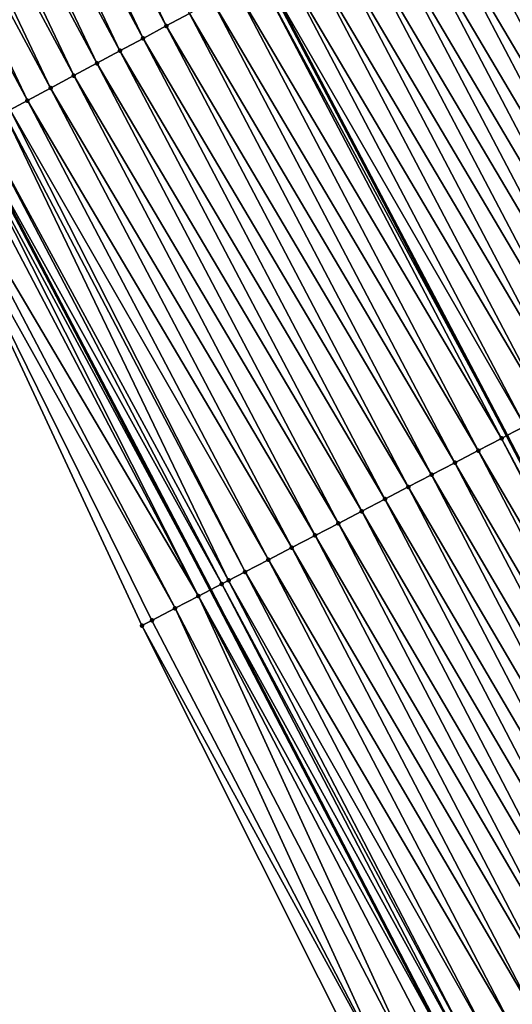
# Model space of a CAD drawing. Header units: feet. Extents: x 2007189 to 2022806, y 818621 to 837694.
# Tile 187 of 256: x 2012032 to 2012050, y 825543 to 825581. Entities that reach past the tile are written whole.
import ezdxf

# ---------------------------------------------------------------- set-up
doc = ezdxf.new("R2010")
doc.units = ezdxf.units.FT
doc.header["$MEASUREMENT"] = 0
for name, color, linetype, lineweight in [('EP_Travel Lane', 172, 'Continuous', 53), ('Road Shots', 141, 'Continuous', 100), ('Road X-Section', 40, 'Continuous', 13), ('STRIPING', 60, 'Continuous', 53)]:
    doc.layers.add(name, color=color, linetype=linetype, lineweight=lineweight)
doc.layers.add('I-77-MM17-21_SB-Surface-Border', color=7, linetype='Continuous')
doc.layers.add('I-77-MM17-21_SB-Surface-TIN', color=7, linetype='Continuous')

msp = doc.modelspace()

# ---------------------------------------------------------------- linework, layer by layer
at = {"layer": 'EP_Travel Lane'}
msp.add_polyline3d([(2012001.833100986, 825630.4250558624, 326.2422118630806), (2012010.896015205, 825612.5962644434, 326.2392969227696), (2012020.291810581, 825594.3704566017, 326.2192509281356), (2012029.686095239, 825576.713828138, 326.2040097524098), (2012038.821676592, 825559.2543314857, 326.1917508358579), (2012048.051359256, 825541.5113643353, 326.1829048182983), (2012057.281044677, 825523.7683918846, 326.1847375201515), (2012066.510717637, 825506.0254433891, 326.1369337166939), (2012075.740384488, 825488.2825066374, 326.0649289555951), (2012084.970049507, 825470.5395734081, 325.985168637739), (2012094.19971675, 825452.796635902, 325.9147322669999), (2012103.429375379, 825435.0537149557, 325.8092624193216), (2012112.659031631, 825417.3107985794, 325.695020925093), (2012121.888690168, 825399.5678778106, 325.5895691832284)], dxfattribs=at)
at = {"layer": 'I-77-MM17-21_SB-Surface-Border', "color": 3, "linetype": 'Continuous', "lineweight": -3}
msp.add_polyline3d([(2012121.761529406, 825399.5017173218, 325.5865831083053), (2012111.885202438, 825416.9081828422, 325.6769334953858), (2012101.872687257, 825434.2437813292, 325.779508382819), (2012091.852187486, 825451.5752312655, 325.873271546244), (2012082.350028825, 825469.1763816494, 325.9577826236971), (2012072.622940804, 825486.6605047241, 326.0355124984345), (2012063.882655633, 825504.658073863, 326.0994538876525), (2012053.927784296, 825522.0237059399, 326.1349112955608), (2012045.179625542, 825540.0172089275, 326.1493759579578), (2012036.216232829, 825557.898719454, 326.1720705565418), (2012027.897631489, 825575.7531940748, 326.1995295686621), (2012017.765592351, 825593.0135589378, 326.2150953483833), (2012008.256578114, 825611.2545696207, 326.2436823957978), (2011998.777526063, 825628.8718510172, 326.256835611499)], dxfattribs=at)
at = {"layer": 'I-77-MM17-21_SB-Surface-TIN', "color": 128, "linetype": 'Continuous', "lineweight": -3}
for points in [[(2012037.143688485, 825580.7191706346, 326.075355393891), (2012028.560941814, 825598.811639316, 326.0668308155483), (2012027.679964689, 825598.3384804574, 326.0813763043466)], [(2012037.143688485, 825580.7191706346, 326.075355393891), (2012038.024663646, 825581.1923331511, 326.0628491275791), (2012028.560941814, 825598.811639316, 326.0668308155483)], [(2012036.262710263, 825580.2460138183, 326.0910435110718), (2012027.679964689, 825598.3384804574, 326.0813763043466), (2012026.798986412, 825597.8653237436, 326.0971191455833)], [(2012036.262710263, 825580.2460138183, 326.0910435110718), (2012037.143688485, 825580.7191706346, 326.075355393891), (2012027.679964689, 825598.3384804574, 326.0813763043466)], [(2012035.381729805, 825579.7728611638, 326.1090547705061), (2012026.798986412, 825597.8653237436, 326.0971191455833), (2012025.918005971, 825597.3921710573, 326.1151101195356)], [(2012035.381729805, 825579.7728611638, 326.1090547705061), (2012036.262710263, 825580.2460138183, 326.0910435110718), (2012026.798986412, 825597.8653237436, 326.0971191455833)], [(2012034.500749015, 825579.299709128, 326.127411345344), (2012025.918005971, 825597.3921710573, 326.1151101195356), (2012025.037022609, 825596.91902381, 326.1361371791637)], [(2012034.500749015, 825579.299709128, 326.127411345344), (2012035.381729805, 825579.7728611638, 326.1090547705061), (2012025.918005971, 825597.3921710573, 326.1151101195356)], [(2012033.619767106, 825578.8265591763, 326.1469314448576), (2012025.037022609, 825596.91902381, 326.1361371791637), (2012024.156038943, 825596.4458771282, 326.1574799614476)], [(2012033.619767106, 825578.8265591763, 326.1469314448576), (2012034.500749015, 825579.299709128, 326.127411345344), (2012025.037022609, 825596.91902381, 326.1361371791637)], [(2012032.738784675, 825578.3534101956, 326.1669934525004), (2012024.156038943, 825596.4458771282, 326.1574799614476), (2012023.275057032, 825595.9727271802, 326.1769995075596)], [(2012032.738784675, 825578.3534101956, 326.1669934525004), (2012033.619767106, 825578.8265591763, 326.1469314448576), (2012024.156038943, 825596.4458771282, 326.1574799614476)], [(2012031.857804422, 825577.8802571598, 326.1847919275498), (2012023.275057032, 825595.9727271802, 326.1769995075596), (2012022.394076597, 825595.499574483, 326.1949843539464)], [(2012031.857804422, 825577.8802571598, 326.1847919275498), (2012032.738784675, 825578.3534101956, 326.1669934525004), (2012023.275057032, 825595.9727271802, 326.1769995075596)], [(2012031.196717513, 825577.5251947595, 326.1943685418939), (2012031.857804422, 825577.8802571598, 326.1847919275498), (2012022.394076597, 825595.499574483, 326.1949843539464)], [(2012059.169161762, 825569.8413711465, 325.9430457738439), (2012050.358322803, 825587.8165955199, 325.8805819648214), (2012049.477352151, 825587.343424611, 325.8884034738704)], [(2012058.771296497, 825569.6343588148, 325.945095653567), (2012049.477352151, 825587.343424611, 325.8884034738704), (2012048.596379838, 825586.8702567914, 325.8979494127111)], [(2012058.771296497, 825569.6343588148, 325.945095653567), (2012059.169161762, 825569.8413711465, 325.9430457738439), (2012049.477352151, 825587.343424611, 325.8884034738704)], [(2012057.88419191, 825569.1727903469, 325.9516041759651), (2012048.596379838, 825586.8702567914, 325.8979494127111), (2012047.715405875, 825586.3970920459, 325.9092114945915)], [(2012057.88419191, 825569.1727903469, 325.9516041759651), (2012058.771296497, 825569.6343588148, 325.945095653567), (2012048.596379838, 825586.8702567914, 325.8979494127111)], [(2012056.997088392, 825568.7112198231, 325.9623875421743), (2012047.715405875, 825586.3970920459, 325.9092114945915), (2012046.834428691, 825585.9239332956, 325.9238200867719)], [(2012056.997088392, 825568.7112198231, 325.9623875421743), (2012057.88419191, 825569.1727903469, 325.9516041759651), (2012047.715405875, 825586.3970920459, 325.9092114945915)], [(2012056.109985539, 825568.2496480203, 325.9758307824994), (2012046.834428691, 825585.9239332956, 325.9238200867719), (2012045.953448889, 825585.4507794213, 325.9411504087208)], [(2012056.109985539, 825568.2496480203, 325.9758307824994), (2012056.997088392, 825568.7112198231, 325.9623875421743), (2012046.834428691, 825585.9239332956, 325.9238200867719)], [(2012055.222882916, 825567.7880757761, 325.9901912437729), (2012045.953448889, 825585.4507794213, 325.9411504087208), (2012045.072472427, 825584.9776193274, 325.9550089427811)], [(2012055.222882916, 825567.7880757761, 325.9901912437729), (2012056.109985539, 825568.2496480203, 325.9758307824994), (2012045.953448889, 825585.4507794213, 325.9411504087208)], [(2012054.335779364, 825567.3265053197, 326.0008346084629), (2012045.072472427, 825584.9776193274, 325.9550089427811), (2012044.191498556, 825584.5044544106, 325.9661753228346)], [(2012054.335779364, 825567.3265053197, 326.0008346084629), (2012055.222882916, 825567.7880757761, 325.9901912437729), (2012045.072472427, 825584.9776193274, 325.9550089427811)], [(2012053.448675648, 825566.864935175, 326.0108292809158), (2012044.191498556, 825584.5044544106, 325.9661753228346), (2012043.310523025, 825584.0312925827, 325.9790660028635)], [(2012053.448675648, 825566.864935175, 326.0108292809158), (2012054.335779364, 825567.3265053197, 326.0008346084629), (2012044.191498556, 825584.5044544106, 325.9661753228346)], [(2012052.561572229, 825566.4033644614, 326.0220074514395), (2012043.310523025, 825584.0312925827, 325.9790660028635), (2012042.429545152, 825583.558135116, 325.9943910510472)], [(2012052.561572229, 825566.4033644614, 326.0220074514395), (2012053.448675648, 825566.864935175, 326.0108292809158), (2012043.310523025, 825584.0312925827, 325.9790660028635)], [(2012051.674469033, 825565.9417933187, 326.0340780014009), (2012042.429545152, 825583.558135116, 325.9943910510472), (2012041.548568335, 825583.0849756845, 326.0086194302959)], [(2012051.674469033, 825565.9417933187, 326.0340780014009), (2012052.561572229, 825566.4033644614, 326.0220074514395), (2012042.429545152, 825583.558135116, 325.9943910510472)], [(2012050.78736459, 825565.4802245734, 326.0411634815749), (2012041.548568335, 825583.0849756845, 326.0086194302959), (2012040.855330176, 825582.7126471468, 326.0195023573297)], [(2012050.78736459, 825565.4802245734, 326.0411634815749), (2012051.674469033, 825565.9417933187, 326.0340780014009), (2012041.548568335, 825583.0849756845, 326.0086194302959)], [(2012049.90026015, 825565.0186558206, 326.0482646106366), (2012040.6675919, 825582.6118155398, 326.022449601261), (2012039.786614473, 825582.1386572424, 326.0373108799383)], [(2012040.6675919, 825582.6118155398, 326.022449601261), (2012050.10721314, 825565.1263354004, 326.0466079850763), (2012040.855330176, 825582.7126471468, 326.0195023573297)], [(2012049.90026015, 825565.0186558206, 326.0482646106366), (2012050.10721314, 825565.1263354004, 326.0466079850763), (2012040.6675919, 825582.6118155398, 326.022449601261)], [(2012050.78736459, 825565.4802245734, 326.0411634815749), (2012040.855330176, 825582.7126471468, 326.0195023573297), (2012050.10721314, 825565.1263354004, 326.0466079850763)], [(2012049.013157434, 825564.5570837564, 326.0622508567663), (2012039.786614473, 825582.1386572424, 326.0373108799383), (2012038.905638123, 825581.66549694, 326.0510531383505)], [(2012049.013157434, 825564.5570837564, 326.0622508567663), (2012049.90026015, 825565.0186558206, 326.0482646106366), (2012039.786614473, 825582.1386572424, 326.0373108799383)], [(2012048.126054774, 825564.0955115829, 326.0764643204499), (2012038.905638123, 825581.66549694, 326.0510531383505), (2012038.024663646, 825581.1923331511, 326.0628491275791)], [(2012048.126054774, 825564.0955115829, 326.0764643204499), (2012049.013157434, 825564.5570837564, 326.0622508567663), (2012038.905638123, 825581.66549694, 326.0510531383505)], [(2012047.238951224, 825563.633941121, 326.0871192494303), (2012038.024663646, 825581.1923331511, 326.0628491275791), (2012037.143688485, 825580.7191706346, 326.075355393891)], [(2012047.238951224, 825563.633941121, 326.0871192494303), (2012048.126054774, 825564.0955115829, 326.0764643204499), (2012038.024663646, 825581.1923331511, 326.0628491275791)], [(2012046.351847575, 825563.1723708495, 326.0973779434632), (2012037.143688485, 825580.7191706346, 326.075355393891), (2012036.262710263, 825580.2460138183, 326.0910435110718)], [(2012046.351847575, 825563.1723708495, 326.0973779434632), (2012047.238951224, 825563.633941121, 326.0871192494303), (2012037.143688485, 825580.7191706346, 326.075355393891)], [(2012045.464744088, 825562.7108002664, 326.1082848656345), (2012036.262710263, 825580.2460138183, 326.0910435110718), (2012035.381729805, 825579.7728611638, 326.1090547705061)], [(2012045.464744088, 825562.7108002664, 326.1082848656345), (2012046.351847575, 825563.1723708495, 326.0973779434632), (2012036.262710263, 825580.2460138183, 326.0910435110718)], [(2012044.577641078, 825562.2492287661, 326.1210984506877), (2012035.381729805, 825579.7728611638, 326.1090547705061), (2012034.500749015, 825579.299709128, 326.127411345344)], [(2012044.577641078, 825562.2492287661, 326.1210984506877), (2012045.464744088, 825562.7108002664, 326.1082848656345), (2012035.381729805, 825579.7728611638, 326.1090547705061)], [(2012043.690538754, 825561.787655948, 326.1366523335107), (2012034.500749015, 825579.299709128, 326.127411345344), (2012033.619767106, 825578.8265591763, 326.1469314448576)], [(2012043.690538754, 825561.787655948, 326.1366523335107), (2012044.577641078, 825562.2492287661, 326.1210984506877), (2012034.500749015, 825579.299709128, 326.127411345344)], [(2012042.80343654, 825561.3260829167, 326.1526498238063), (2012033.619767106, 825578.8265591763, 326.1469314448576), (2012032.738784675, 825578.3534101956, 326.1669934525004)], [(2012042.80343654, 825561.3260829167, 326.1526498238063), (2012043.690538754, 825561.787655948, 326.1366523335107), (2012033.619767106, 825578.8265591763, 326.1469314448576)], [(2012041.916334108, 825560.8645103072, 326.1677695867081), (2012032.738784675, 825578.3534101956, 326.1669934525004), (2012031.857804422, 825577.8802571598, 326.1847919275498)], [(2012041.916334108, 825560.8645103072, 326.1677695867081), (2012042.80343654, 825561.3260829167, 326.1526498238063), (2012032.738784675, 825578.3534101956, 326.1669934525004)], [(2012041.029231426, 825560.4029381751, 326.1818971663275), (2012031.857804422, 825577.8802571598, 326.1847919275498), (2012031.196717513, 825577.5251947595, 326.1943685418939)], [(2012041.029231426, 825560.4029381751, 326.1818971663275), (2012041.916334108, 825560.8645103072, 326.1677695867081), (2012031.857804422, 825577.8802571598, 326.1847919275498)], [(2012039.515935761, 825559.6155556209, 326.1950558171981), (2012030.976829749, 825577.4070937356, 326.1967915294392), (2012030.09586061, 825576.9339200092, 326.203040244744)], [(2012040.142127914, 825559.9413676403, 326.1927036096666), (2012031.196717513, 825577.5251947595, 326.1943685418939), (2012030.976829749, 825577.4070937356, 326.1967915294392)], [(2012039.515935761, 825559.6155556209, 326.1950558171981), (2012040.142127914, 825559.9413676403, 326.1927036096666), (2012030.976829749, 825577.4070937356, 326.1967915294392)], [(2012040.142127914, 825559.9413676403, 326.1927036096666), (2012041.029231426, 825560.4029381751, 326.1818971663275), (2012031.196717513, 825577.5251947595, 326.1943685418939)], [(2012039.255022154, 825559.4798014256, 326.1945274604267), (2012030.09586061, 825576.9339200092, 326.203040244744), (2012029.686095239, 825576.713828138, 326.2040097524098)], [(2012039.255022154, 825559.4798014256, 326.1945274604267), (2012039.515935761, 825559.6155556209, 326.1950558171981), (2012030.09586061, 825576.9339200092, 326.203040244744)], [(2012038.367914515, 825559.0182388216, 326.1888433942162), (2012029.214896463, 825576.4607369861, 326.2040995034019), (2012028.333935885, 825575.9875473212, 326.2014513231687)], [(2012038.367914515, 825559.0182388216, 326.1888433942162), (2012029.473208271, 825576.5994829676, 326.2045134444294), (2012029.214896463, 825576.4607369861, 326.2040995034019)], [(2012029.473208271, 825576.5994829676, 326.2045134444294), (2012038.821676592, 825559.2543314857, 326.1917508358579), (2012029.686095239, 825576.713828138, 326.2040097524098)], [(2012038.367914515, 825559.0182388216, 326.1888433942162), (2012038.821676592, 825559.2543314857, 326.1917508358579), (2012029.473208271, 825576.5994829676, 326.2045134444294)], [(2012039.255022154, 825559.4798014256, 326.1945274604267), (2012029.686095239, 825576.713828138, 326.2040097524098), (2012038.821676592, 825559.2543314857, 326.1917508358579)], [(2012037.480806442, 825558.5566770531, 326.181422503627), (2012028.333935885, 825575.9875473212, 326.2014513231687), (2012027.897631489, 825575.7531940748, 326.1995295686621)], [(2012036.593698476, 825558.0951150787, 326.1744292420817), (2012027.897631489, 825575.7531940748, 326.1995295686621), (2012036.216232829, 825557.898719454, 326.1720705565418)], [(2012036.593698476, 825558.0951150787, 326.1744292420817), (2012037.480806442, 825558.5566770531, 326.181422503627), (2012027.897631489, 825575.7531940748, 326.1995295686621)], [(2012037.480806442, 825558.5566770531, 326.181422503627), (2012038.367914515, 825559.0182388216, 326.1888433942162), (2012028.333935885, 825575.9875473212, 326.2014513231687)], [(2012059.531295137, 825547.4844939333, 326.072288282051), (2012050.78736459, 825565.4802245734, 326.0411634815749), (2012050.10721314, 825565.1263354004, 326.0466079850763)], [(2012059.131574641, 825547.2765165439, 326.0739686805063), (2012049.90026015, 825565.0186558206, 326.0482646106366), (2012049.013157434, 825564.5570837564, 326.0622508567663)], [(2012049.90026015, 825565.0186558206, 326.0482646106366), (2012059.338405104, 825547.3841318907, 326.0730991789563), (2012050.10721314, 825565.1263354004, 326.0466079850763)], [(2012059.131574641, 825547.2765165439, 326.0739686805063), (2012059.338405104, 825547.3841318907, 326.0730991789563), (2012049.90026015, 825565.0186558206, 326.0482646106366)], [(2012059.531295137, 825547.4844939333, 326.072288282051), (2012050.10721314, 825565.1263354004, 326.0466079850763), (2012059.338405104, 825547.3841318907, 326.0730991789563)], [(2012058.244469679, 825546.8149487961, 326.0789878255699), (2012049.013157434, 825564.5570837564, 326.0622508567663), (2012048.126054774, 825564.0955115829, 326.0764643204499)], [(2012058.244469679, 825546.8149487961, 326.0789878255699), (2012059.131574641, 825547.2765165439, 326.0739686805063), (2012049.013157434, 825564.5570837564, 326.0622508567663)], [(2012057.357365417, 825546.3533797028, 326.0868044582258), (2012048.126054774, 825564.0955115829, 326.0764643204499), (2012047.238951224, 825563.633941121, 326.0871192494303)], [(2012057.357365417, 825546.3533797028, 326.0868044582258), (2012058.244469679, 825546.8149487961, 326.0789878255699), (2012048.126054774, 825564.0955115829, 326.0764643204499)], [(2012056.470260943, 825545.8918110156, 326.0937772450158), (2012047.238951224, 825563.633941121, 326.0871192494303), (2012046.351847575, 825563.1723708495, 326.0973779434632)], [(2012056.470260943, 825545.8918110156, 326.0937772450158), (2012057.357365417, 825546.3533797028, 326.0868044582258), (2012047.238951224, 825563.633941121, 326.0871192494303)], [(2012055.583156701, 825545.430241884, 326.101673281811), (2012046.351847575, 825563.1723708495, 326.0973779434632), (2012045.464744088, 825562.7108002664, 326.1082848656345)], [(2012055.583156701, 825545.430241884, 326.101673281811), (2012056.470260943, 825545.8918110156, 326.0937772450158), (2012046.351847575, 825563.1723708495, 326.0973779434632)], [(2012054.696052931, 825544.9686718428, 326.1114607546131), (2012045.464744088, 825562.7108002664, 326.1082848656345), (2012044.577641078, 825562.2492287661, 326.1210984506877)], [(2012054.696052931, 825544.9686718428, 326.1114607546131), (2012055.583156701, 825545.430241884, 326.101673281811), (2012045.464744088, 825562.7108002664, 326.1082848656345)], [(2012053.80894937, 825544.5071014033, 326.1220766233), (2012044.577641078, 825562.2492287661, 326.1210984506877), (2012043.690538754, 825561.787655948, 326.1366523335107)], [(2012053.80894937, 825544.5071014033, 326.1220766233), (2012054.696052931, 825544.9686718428, 326.1114607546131), (2012044.577641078, 825562.2492287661, 326.1210984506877)], [(2012052.921845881, 825544.0455308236, 326.1329836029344), (2012043.690538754, 825561.787655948, 326.1366523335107), (2012042.80343654, 825561.3260829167, 326.1526498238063)], [(2012052.921845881, 825544.0455308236, 326.1329836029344), (2012053.80894937, 825544.5071014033, 326.1220766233), (2012043.690538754, 825561.787655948, 326.1366523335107)], [(2012052.03474294, 825543.5839591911, 326.1460803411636), (2012042.80343654, 825561.3260829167, 326.1526498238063), (2012041.916334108, 825560.8645103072, 326.1677695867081)], [(2012052.03474294, 825543.5839591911, 326.1460803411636), (2012052.921845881, 825544.0455308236, 326.1329836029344), (2012042.80343654, 825561.3260829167, 326.1526498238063)], [(2012051.147640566, 825543.1223864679, 326.1614444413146), (2012041.916334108, 825560.8645103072, 326.1677695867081), (2012041.029231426, 825560.4029381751, 326.1818971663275)], [(2012051.147640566, 825543.1223864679, 326.1614444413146), (2012052.03474294, 825543.5839591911, 326.1460803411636), (2012041.916334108, 825560.8645103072, 326.1677695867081)], [(2012050.260537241, 825542.6608155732, 326.1730068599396), (2012041.029231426, 825560.4029381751, 326.1818971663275), (2012040.142127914, 825559.9413676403, 326.1927036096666)], [(2012050.260537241, 825542.6608155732, 326.1730068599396), (2012051.147640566, 825543.1223864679, 326.1614444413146), (2012041.029231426, 825560.4029381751, 326.1818971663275)], [(2012049.373433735, 825542.1992450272, 326.1838442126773), (2012040.142127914, 825559.9413676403, 326.1927036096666), (2012039.515935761, 825559.6155556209, 326.1950558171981)], [(2012049.373433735, 825542.1992450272, 326.1838442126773), (2012050.260537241, 825542.6608155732, 326.1730068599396), (2012040.142127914, 825559.9413676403, 326.1927036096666)], [(2012048.701362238, 825541.849561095, 326.1873220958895), (2012039.515935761, 825559.6155556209, 326.1950558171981), (2012039.255022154, 825559.4798014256, 326.1945274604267)], [(2012048.701362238, 825541.849561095, 326.1873220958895), (2012049.373433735, 825542.1992450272, 326.1838442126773), (2012039.515935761, 825559.6155556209, 326.1950558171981)], [(2012038.367914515, 825559.0182388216, 326.1888433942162), (2012048.051359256, 825541.5113643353, 326.1829048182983), (2012038.821676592, 825559.2543314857, 326.1917508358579)], [(2012048.48632826, 825541.737678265, 326.1868135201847), (2012039.255022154, 825559.4798014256, 326.1945274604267), (2012038.821676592, 825559.2543314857, 326.1917508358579)], [(2012048.48632826, 825541.737678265, 326.1868135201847), (2012038.821676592, 825559.2543314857, 326.1917508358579), (2012048.051359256, 825541.5113643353, 326.1829048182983)], [(2012048.48632826, 825541.737678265, 326.1868135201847), (2012048.701362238, 825541.849561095, 326.1873220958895), (2012039.255022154, 825559.4798014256, 326.1945274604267)], [(2012046.712110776, 825540.8145572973, 326.1666442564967), (2012038.367914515, 825559.0182388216, 326.1888433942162), (2012037.480806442, 825558.5566770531, 326.181422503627)], [(2012047.599220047, 825541.2761167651, 326.1788418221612), (2012048.051359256, 825541.5113643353, 326.1829048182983), (2012038.367914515, 825559.0182388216, 326.1888433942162)], [(2012046.712110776, 825540.8145572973, 326.1666442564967), (2012047.599220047, 825541.2761167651, 326.1788418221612), (2012038.367914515, 825559.0182388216, 326.1888433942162)], [(2012045.825001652, 825540.3529975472, 326.1550341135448), (2012037.480806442, 825558.5566770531, 326.181422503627), (2012036.593698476, 825558.0951150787, 326.1744292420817)], [(2012045.825001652, 825540.3529975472, 326.1550341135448), (2012046.712110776, 825540.8145572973, 326.1666442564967), (2012037.480806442, 825558.5566770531, 326.181422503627)], [(2012045.825001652, 825540.3529975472, 326.1550341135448), (2012036.593698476, 825558.0951150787, 326.1744292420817), (2012036.216232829, 825557.898719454, 326.1720705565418)], [(2012045.825001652, 825540.3529975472, 326.1550341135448), (2012036.216232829, 825557.898719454, 326.1720705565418), (2012045.179625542, 825540.0172089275, 326.1493759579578)]]:
    msp.add_3dface(points, dxfattribs=at)
at = {"layer": 'Road Shots', "lineweight": 100}
for p in [(2012037.143688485, 825580.7191706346, 326.075355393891), (2012036.262710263, 825580.2460138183, 326.0910435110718), (2012035.381729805, 825579.7728611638, 326.1090547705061), (2012034.500749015, 825579.299709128, 326.127411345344), (2012033.619767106, 825578.8265591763, 326.1469314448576), (2012032.738784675, 825578.3534101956, 326.1669934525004), (2012031.857804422, 825577.8802571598, 326.1847919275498), (2012049.90026015, 825565.0186558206, 326.0482646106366), (2012049.013157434, 825564.5570837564, 326.0622508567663), (2012048.126054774, 825564.0955115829, 326.0764643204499), (2012047.238951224, 825563.633941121, 326.0871192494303), (2012046.351847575, 825563.1723708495, 326.0973779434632), (2012045.464744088, 825562.7108002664, 326.1082848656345), (2012044.577641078, 825562.2492287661, 326.1210984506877), (2012043.690538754, 825561.787655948, 326.1366523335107), (2012042.80343654, 825561.3260829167, 326.1526498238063), (2012041.916334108, 825560.8645103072, 326.1677695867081), (2012041.029231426, 825560.4029381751, 326.1818971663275), (2012040.142127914, 825559.9413676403, 326.1927036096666), (2012039.515935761, 825559.6155556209, 326.1950558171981), (2012039.255022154, 825559.4798014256, 326.1945274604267), (2012038.367914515, 825559.0182388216, 326.1888433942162), (2012037.480806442, 825558.5566770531, 326.181422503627), (2012036.593698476, 825558.0951150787, 326.1744292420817), (2012036.216232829, 825557.898719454, 326.1720705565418)]:
    msp.add_point(p, dxfattribs=at)
at = {"layer": 'Road X-Section', "extrusion": (0.4731839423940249, -0.8809613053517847, 0.002033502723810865), "elevation": 224759.6629350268, "flags": 128}
msp.add_lwpolyline([(2163214.880511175, -131.5302384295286), (2163213.880511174, -131.4823971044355), (2163212.880511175, -131.4361943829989), (2163211.880511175, -131.398006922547), (2163210.880511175, -131.3630772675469), (2163209.880511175, -131.3366586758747), (2163208.880511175, -131.3168920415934), (2163208.880107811, -131.3168852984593), (2163207.880511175, -131.3013441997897), (2163206.880511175, -131.2887689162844), (2163205.880511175, -131.2771846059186), (2163204.880511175, -131.2624146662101), (2163203.880511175, -131.2497474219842), (2163202.880511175, -131.240557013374), (2163201.880511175, -131.2291105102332), (2163200.880511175, -131.2153708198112), (2163199.880511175, -131.1991745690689), (2163198.880511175, -131.1816745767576), (2163197.880511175, -131.1690760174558), (2163196.880511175, -131.1612544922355), (2163195.880511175, -131.1517085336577), (2163194.880511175, -131.1404464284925), (2163193.880511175, -131.1258378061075), (2163192.880511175, -131.1085074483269), (2163191.880511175, -131.0946488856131), (2163190.880511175, -131.083482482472), (2163189.880511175, -131.0705917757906), (2163188.880511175, -131.0552666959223), (2163187.880511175, -131.0410382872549), (2163186.880511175, -131.0272080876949), (2163185.880511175, -131.0123467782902), (2163184.880511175, -130.9986044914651), (2163183.880511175, -130.9868084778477), (2163182.880511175, -130.9743021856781), (2163181.880511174, -130.958614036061), (2163180.880511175, -130.9406027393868), (2163179.880511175, -130.9222461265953), (2163178.880511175, -130.9027259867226), (2163177.880511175, -130.8826639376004), (2163176.880511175, -130.8648654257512), (2163176.130107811, -130.8552887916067), (2163175.880511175, -130.8528657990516), (2163174.880511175, -130.8466170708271), (2163174.173726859, -130.8451438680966), (2163173.880511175, -130.845557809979), (2163172.880511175, -130.848205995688), (2163172.385250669, -130.850127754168)], dxfattribs=at)
at = {"layer": 'Road X-Section', "extrusion": (-0.4615652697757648, 0.8871060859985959, 0.0005421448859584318), "elevation": -196328.4258133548, "flags": 128}
msp.add_lwpolyline([(-2165982.17071677, 432.0383349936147), (-2165981.17071677, 432.0834758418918), (-2165980.17071677, 432.126944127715), (-2165979.17071677, 432.1632574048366), (-2165978.17071677, 432.1949656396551), (-2165977.17071677, 432.2221095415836), (-2165976.17071677, 432.2449982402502), (-2165975.889215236, 432.249183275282), (-2165975.17071677, 432.2576572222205), (-2165974.17071677, 432.2676569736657), (-2165973.17071677, 432.2805206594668), (-2165972.17071677, 432.2939234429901), (-2165971.17071677, 432.3037608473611), (-2165970.17071677, 432.3153291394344), (-2165969.17071677, 432.3297202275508), (-2165968.17071677, 432.3424107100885), (-2165967.17071677, 432.3545186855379), (-2165966.17071677, 432.3672533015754), (-2165965.17071677, 432.3779669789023), (-2165964.619215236, 432.3815613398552), (-2165964.17071677, 432.3836112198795), (-2165963.17071677, 432.3901197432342), (-2165962.17071677, 432.4009031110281), (-2165961.17071677, 432.4143463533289), (-2165960.17071677, 432.4287068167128), (-2165959.17071677, 432.439350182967), (-2165958.17071677, 432.4493448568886), (-2165957.17071677, 432.4605230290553), (-2165956.17071677, 432.4725935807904), (-2165955.17071677, 432.4796790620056), (-2165954.17071677, 432.486780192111), (-2165953.17071677, 432.500766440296), (-2165952.17071677, 432.5149799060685), (-2165951.17071677, 432.5256348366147), (-2165950.17071677, 432.5358935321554), (-2165949.17071677, 432.5468004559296), (-2165948.17071677, 432.559614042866), (-2165947.17071677, 432.5751679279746), (-2165946.17071677, 432.5911654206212), (-2165945.17071677, 432.6062851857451), (-2165944.17071677, 432.6204127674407), (-2165943.17071677, 432.6312192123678), (-2165942.464834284, 432.633571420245), (-2165942.17071677, 432.633043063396), (-2165941.17071677, 432.62735899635), (-2165940.17071677, 432.6199381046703), (-2165939.17071677, 432.6129448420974), (-2165938.745215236, 432.6105861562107)], dxfattribs=at)
at = {"layer": 'Road X-Section', "extrusion": (-0.4615652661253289, 0.8871060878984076, 0.0005421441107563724), "elevation": -196348.4169002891, "flags": 128}
msp.add_lwpolyline([(-2165983.171524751, 432.0674014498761), (-2165982.171524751, 432.1071357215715), (-2165981.171524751, 432.1490612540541), (-2165980.171524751, 432.1862846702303), (-2165979.171524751, 432.2158628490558), (-2165978.171524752, 432.2637945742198), (-2165977.171524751, 432.2805476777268), (-2165976.32773349, 432.2943040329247), (-2165976.171524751, 432.2961209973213), (-2165975.171524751, 432.3078264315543), (-2165974.171524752, 432.3187511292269), (-2165973.171524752, 432.326971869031), (-2165972.171524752, 432.3350331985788), (-2165971.171524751, 432.3474349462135), (-2165970.171524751, 432.3587787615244), (-2165969.171524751, 432.3681919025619), (-2165968.171524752, 432.3775194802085), (-2165967.171524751, 432.3906617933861), (-2165966.171524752, 432.4046651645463), (-2165965.171524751, 432.4107978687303), (-2165964.171524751, 432.414811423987), (-2165963.171524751, 432.4200134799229), (-2165962.171524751, 432.4301650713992), (-2165961.171524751, 432.4429099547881), (-2165960.171524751, 432.4559561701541), (-2165959.171524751, 432.4677928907), (-2165958.171524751, 432.4805310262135), (-2165957.171524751, 432.4926040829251), (-2165956.171524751, 432.5081037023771), (-2165955.171524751, 432.5188888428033), (-2165954.622114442, 432.5214897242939), (-2165954.171524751, 432.5231701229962), (-2165953.171524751, 432.5281892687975), (-2165952.171524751, 432.5360059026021), (-2165951.171524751, 432.5429786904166), (-2165950.171524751, 432.5508747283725), (-2165949.171524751, 432.5606622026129), (-2165948.171524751, 432.5712780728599), (-2165947.171524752, 432.5821850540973), (-2165946.171524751, 432.595281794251), (-2165945.171524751, 432.6106458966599), (-2165944.171524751, 432.6222083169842), (-2165943.171524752, 432.6330456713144), (-2165942.413923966, 432.6365235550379), (-2165942.171524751, 432.6360149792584), (-2165941.171524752, 432.6280432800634), (-2165940.171524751, 432.6158457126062), (-2165939.171524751, 432.604235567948), (-2165938.444019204, 432.5985774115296)], dxfattribs=at)
at = {"layer": 'STRIPING'}
msp.add_polyline3d([(2012021.994306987, 825618.2373100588, 326.0172352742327), (2012031.320421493, 825600.2937254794, 326.0270493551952), (2012040.855330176, 825582.7126471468, 326.0195023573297), (2012050.10721314, 825565.1263354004, 326.0466079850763), (2012059.338405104, 825547.3841318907, 326.0730991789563), (2012068.569587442, 825529.6419468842, 326.0609692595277), (2012077.800775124, 825511.8997516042, 326.0702746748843), (2012087.031958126, 825494.1575653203, 326.0609685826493), (2012096.263127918, 825476.4154044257, 325.9986844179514), (2012105.494297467, 825458.6732439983, 325.9356161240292), (2012114.72546545, 825440.9310865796, 325.8660305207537), (2012123.956629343, 825423.1889370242, 325.7804114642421), (2012133.187800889, 825405.4467727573, 325.725233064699)], dxfattribs=at)

doc.saveas('drawing.dxf')
